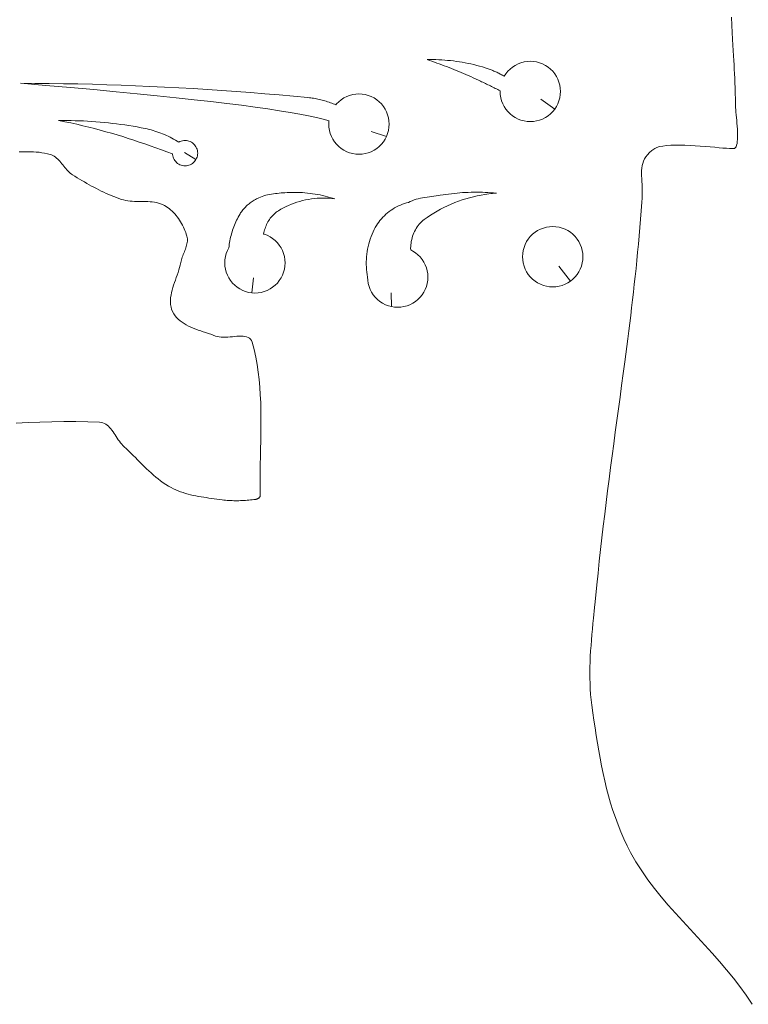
# Model space of a CAD drawing. Header units: inches. Extents: x -12 to 23, y -13.2 to 21.7.
# Tile 40 of 75: x 4.8 to 7.8, y -0.4 to 3.7. Entities that reach past the tile are written whole.
import ezdxf

# ---------------------------------------------------------------- set-up
doc = ezdxf.new("R2010")
doc.units = ezdxf.units.IN
doc.header["$MEASUREMENT"] = 0
doc.layers.get('0').update_dxf_attribs({"lineweight": 0})

msp = doc.modelspace()

# ---------------------------------------------------------------- linework, layer by layer
at = {"color": 7, "linetype": 'Continuous', "lineweight": 0}
for p, q in [((6.4675, 3.5505), (6.4778, 3.5471)), ((6.4778, 3.5471), (6.488, 3.5435)), ((6.488, 3.5435), (6.4981, 3.54)), ((6.4981, 3.54), (6.5083, 3.5363)), ((6.5083, 3.5363), (6.5185, 3.5327)), ((6.5185, 3.5327), (6.5286, 3.5289)), ((6.5286, 3.5289), (6.5387, 3.5251)), ((6.5387, 3.5251), (6.5488, 3.5213)), ((6.5488, 3.5213), (6.5589, 3.5174)), ((6.5589, 3.5174), (6.5689, 3.5134)), ((6.5689, 3.5134), (6.5789, 3.5094)), ((6.5789, 3.5094), (6.5889, 3.5053)), ((6.8118, 3.5113), (6.8026, 3.5021)), ((6.822, 3.5196), (6.8118, 3.5113)), ((6.833, 3.5267), (6.822, 3.5196)), ((6.8446, 3.5326), (6.833, 3.5267)), ((6.8569, 3.5373), (6.8446, 3.5326)), ((6.8695, 3.5407), (6.8569, 3.5373)), ((6.8824, 3.5428), (6.8695, 3.5407)), ((6.8955, 3.5434), (6.8824, 3.5428)), ((6.9085, 3.5428), (6.8955, 3.5434)), ((6.9215, 3.5407), (6.9085, 3.5428)), ((6.9341, 3.5373), (6.9215, 3.5407)), ((6.9463, 3.5326), (6.9341, 3.5373)), ((6.958, 3.5267), (6.9463, 3.5326)), ((6.969, 3.5196), (6.958, 3.5267)), ((6.9791, 3.5113), (6.969, 3.5196)), ((6.9884, 3.5021), (6.9791, 3.5113)), ((6.5889, 3.5053), (6.5989, 3.5012)), ((6.5989, 3.5012), (6.6089, 3.4971)), ((6.6089, 3.4971), (6.6188, 3.4928)), ((6.6188, 3.4928), (6.6287, 3.4886)), ((6.6287, 3.4886), (6.6386, 3.4842)), ((6.6386, 3.4842), (6.6485, 3.4798)), ((6.6485, 3.4798), (6.6583, 3.4754)), ((6.6583, 3.4754), (6.6681, 3.4709)), ((6.6681, 3.4709), (6.6733, 3.4685)), ((6.6733, 3.4685), (6.6785, 3.4661)), ((6.7944, 3.4919), (6.7875, 3.4814)), ((6.8026, 3.5021), (6.7944, 3.4919)), ((6.9966, 3.4919), (6.9884, 3.5021)), ((7.0037, 3.4809), (6.9966, 3.4919)), ((7.0097, 3.4693), (7.0037, 3.4809)), ((7.0144, 3.4571), (7.0097, 3.4693)), ((4.7822, 3.4523), (4.8883, 3.4433)), ((4.8883, 3.4433), (4.9898, 3.4345)), ((4.9898, 3.4345), (5.0866, 3.4259)), ((6.6785, 3.4661), (6.6836, 3.4637)), ((6.6836, 3.4637), (6.6888, 3.4613)), ((6.6888, 3.4613), (6.6939, 3.4589)), ((6.6939, 3.4589), (6.6991, 3.4564)), ((6.6991, 3.4564), (6.7042, 3.454)), ((6.7042, 3.454), (6.7094, 3.4515)), ((6.7094, 3.4515), (6.7145, 3.449)), ((6.7145, 3.449), (6.7196, 3.4465)), ((6.7196, 3.4465), (6.7247, 3.444)), ((6.7247, 3.444), (6.7299, 3.4415)), ((6.7299, 3.4415), (6.735, 3.439)), ((6.735, 3.439), (6.7401, 3.4365)), ((6.7401, 3.4365), (6.7452, 3.4339)), ((6.7452, 3.4339), (6.7503, 3.4314)), ((6.7503, 3.4314), (6.7554, 3.4288)), ((6.7554, 3.4288), (6.7605, 3.4262)), ((7.0177, 3.4444), (7.0144, 3.4571)), ((7.0198, 3.4315), (7.0177, 3.4444)), ((7.0205, 3.4184), (7.0198, 3.4315)), ((5.0866, 3.4259), (5.1787, 3.4173)), ((5.1787, 3.4173), (5.2664, 3.4089)), ((5.2664, 3.4089), (5.3494, 3.4006)), ((5.3494, 3.4006), (5.4281, 3.3924)), ((5.4281, 3.3924), (5.5022, 3.3844)), ((6.1229, 3.3914), (6.112, 3.3843)), ((6.1346, 3.3974), (6.1229, 3.3914)), ((6.1468, 3.4021), (6.1346, 3.3974)), ((6.1594, 3.4055), (6.1468, 3.4021)), ((6.1724, 3.4075), (6.1594, 3.4055)), ((6.1854, 3.4082), (6.1724, 3.4075)), ((6.1985, 3.4075), (6.1854, 3.4082)), ((6.2114, 3.4055), (6.1985, 3.4075)), ((6.2241, 3.4021), (6.2114, 3.4055)), ((6.2363, 3.3974), (6.2241, 3.4021)), ((6.2479, 3.3914), (6.2363, 3.3974)), ((6.2589, 3.3843), (6.2479, 3.3914)), ((6.7605, 3.4262), (6.7655, 3.4236)), ((6.7655, 3.4236), (6.7706, 3.421)), ((6.7706, 3.421), (6.7705, 3.4184)), ((6.7705, 3.4184), (6.7712, 3.4054)), ((6.7712, 3.4054), (6.7732, 3.3925)), ((6.7732, 3.3925), (6.7766, 3.3798)), ((7.0144, 3.3798), (7.0177, 3.3925)), ((7.0177, 3.3925), (7.0198, 3.4054)), ((7.0198, 3.4054), (7.0205, 3.4184)), ((5.5022, 3.3844), (5.572, 3.3764)), ((5.572, 3.3764), (5.6374, 3.3686)), ((5.6374, 3.3686), (5.6985, 3.361)), ((5.6985, 3.361), (5.7554, 3.3534)), ((5.7554, 3.3534), (5.808, 3.346)), ((5.808, 3.346), (5.8564, 3.3387)), ((6.0925, 3.3668), (6.0894, 3.363)), ((6.1018, 3.3761), (6.0925, 3.3668)), ((6.112, 3.3843), (6.1018, 3.3761)), ((6.2691, 3.3761), (6.2589, 3.3843)), ((6.2783, 3.3668), (6.2691, 3.3761)), ((6.2866, 3.3567), (6.2783, 3.3668)), ((6.2937, 3.3457), (6.2866, 3.3567)), ((6.2996, 3.334), (6.2937, 3.3457)), ((6.7766, 3.3798), (6.7813, 3.3676)), ((6.7813, 3.3676), (6.7872, 3.3559)), ((6.7872, 3.3559), (6.7944, 3.345)), ((6.7944, 3.345), (6.8026, 3.3348)), ((6.9884, 3.3348), (6.9966, 3.345)), ((6.9966, 3.345), (7.0037, 3.3559)), ((7.0037, 3.3559), (7.0097, 3.3676)), ((7.0097, 3.3676), (7.0144, 3.3798)), ((5.8564, 3.3387), (5.9007, 3.3315)), ((5.9007, 3.3315), (5.9408, 3.3244)), ((5.9408, 3.3244), (5.9769, 3.3175)), ((5.9769, 3.3175), (6.009, 3.3107)), ((6.009, 3.3107), (6.0371, 3.304)), ((6.3043, 3.3218), (6.2996, 3.334)), ((6.3077, 3.3092), (6.3043, 3.3218)), ((6.3097, 3.2963), (6.3077, 3.3092)), ((6.8026, 3.3348), (6.8118, 3.3255)), ((6.8118, 3.3255), (6.822, 3.3173)), ((6.822, 3.3173), (6.833, 3.3102)), ((6.833, 3.3102), (6.8446, 3.3042)), ((6.8446, 3.3042), (6.8569, 3.2996)), ((6.9341, 3.2996), (6.9463, 3.3042)), ((6.9463, 3.3042), (6.958, 3.3102)), ((6.958, 3.3102), (6.969, 3.3173)), ((6.969, 3.3173), (6.9791, 3.3255)), ((6.9791, 3.3255), (6.9884, 3.3348)), ((4.9407, 3.298), (4.9664, 3.293)), ((4.9664, 3.293), (4.9917, 3.2878)), ((4.9917, 3.2878), (5.0167, 3.2823)), ((5.0167, 3.2823), (5.0413, 3.2766)), ((5.0413, 3.2766), (5.0656, 3.2708)), ((5.0656, 3.2708), (5.0896, 3.2647)), ((5.0896, 3.2647), (5.1134, 3.2583)), ((6.0371, 3.304), (6.0613, 3.2974)), ((6.0611, 3.2963), (6.0604, 3.2832)), ((6.0604, 3.2832), (6.0611, 3.2701)), ((6.0613, 3.2974), (6.0611, 3.2963)), ((6.0611, 3.2701), (6.0632, 3.2572)), ((6.3077, 3.2572), (6.3097, 3.2701)), ((6.3104, 3.2832), (6.3097, 3.2963)), ((6.3097, 3.2701), (6.3104, 3.2832)), ((6.8569, 3.2996), (6.8695, 3.2962)), ((6.8695, 3.2962), (6.8824, 3.2941)), ((6.8824, 3.2941), (6.8955, 3.2934)), ((6.8955, 3.2934), (6.9085, 3.2941)), ((6.9085, 3.2941), (6.9215, 3.2962)), ((6.9215, 3.2962), (6.9341, 3.2996)), ((5.1134, 3.2583), (5.137, 3.2518)), ((5.137, 3.2518), (5.1603, 3.2452)), ((5.1603, 3.2452), (5.1835, 3.2383)), ((5.1835, 3.2383), (5.2066, 3.2312)), ((5.2066, 3.2312), (5.2295, 3.224)), ((5.2295, 3.224), (5.2524, 3.2166)), ((6.0632, 3.2572), (6.0665, 3.2446)), ((6.0665, 3.2446), (6.0712, 3.2323)), ((6.0712, 3.2323), (6.0772, 3.2207)), ((6.2937, 3.2207), (6.2996, 3.2323)), ((6.2996, 3.2323), (6.3043, 3.2446)), ((6.3043, 3.2446), (6.3077, 3.2572)), ((5.2524, 3.2166), (5.2752, 3.209)), ((5.2752, 3.209), (5.298, 3.2013)), ((5.298, 3.2013), (5.3208, 3.1934)), ((5.3208, 3.1934), (5.3437, 3.1854)), ((5.3437, 3.1854), (5.3665, 3.1773)), ((5.4435, 3.2105), (5.4389, 3.2081)), ((5.4486, 3.2125), (5.4435, 3.2105)), ((5.4539, 3.2139), (5.4486, 3.2125)), ((5.4593, 3.2147), (5.4539, 3.2139)), ((5.4648, 3.215), (5.4593, 3.2147)), ((5.4703, 3.2147), (5.4648, 3.215)), ((5.4757, 3.2139), (5.4703, 3.2147)), ((5.481, 3.2125), (5.4757, 3.2139)), ((5.4861, 3.2105), (5.481, 3.2125)), ((5.4909, 3.208), (5.4861, 3.2105)), ((5.4955, 3.205), (5.4909, 3.208)), ((5.4998, 3.2016), (5.4955, 3.205)), ((5.5037, 3.1977), (5.4998, 3.2016)), ((5.5071, 3.1935), (5.5037, 3.1977)), ((5.5101, 3.1889), (5.5071, 3.1935)), ((5.5126, 3.184), (5.5101, 3.1889)), ((5.5145, 3.1789), (5.5126, 3.184)), ((6.0772, 3.2207), (6.0843, 3.2097)), ((6.0843, 3.2097), (6.0925, 3.1995)), ((6.0925, 3.1995), (6.1018, 3.1903)), ((6.1018, 3.1903), (6.112, 3.1821)), ((6.112, 3.1821), (6.1229, 3.1749)), ((6.2479, 3.1749), (6.2589, 3.1821)), ((6.2589, 3.1821), (6.2691, 3.1903)), ((6.2691, 3.1903), (6.2783, 3.1995)), ((6.2783, 3.1995), (6.2866, 3.2097)), ((6.2866, 3.2097), (6.2937, 3.2207)), ((4.7886, 3.1688), (4.7766, 3.1685)), ((4.8005, 3.169), (4.7886, 3.1688)), ((4.8124, 3.169), (4.8005, 3.169)), ((4.8243, 3.1688), (4.8124, 3.169)), ((4.8361, 3.1683), (4.8243, 3.1688)), ((4.8479, 3.1675), (4.8361, 3.1683)), ((4.8596, 3.1663), (4.8479, 3.1675)), ((4.8713, 3.1648), (4.8596, 3.1663)), ((4.8829, 3.1628), (4.8713, 3.1648)), ((4.8944, 3.1604), (4.8829, 3.1628)), ((4.9058, 3.1575), (4.8944, 3.1604)), ((4.9117, 3.1555), (4.9058, 3.1575)), ((4.9173, 3.1529), (4.9117, 3.1555)), ((4.9226, 3.1499), (4.9173, 3.1529)), ((4.9276, 3.1464), (4.9226, 3.1499)), ((4.9324, 3.1426), (4.9276, 3.1464)), ((4.937, 3.1384), (4.9324, 3.1426)), ((5.3665, 3.1773), (5.3895, 3.169)), ((5.3895, 3.169), (5.4126, 3.1606)), ((5.4126, 3.1606), (5.4128, 3.1573)), ((5.4128, 3.1573), (5.4137, 3.1519)), ((5.4137, 3.1519), (5.4151, 3.1466)), ((5.4151, 3.1466), (5.417, 3.1415)), ((5.417, 3.1415), (5.4195, 3.1366)), ((5.5101, 3.1366), (5.5126, 3.1415)), ((5.5126, 3.1415), (5.5145, 3.1466)), ((5.5159, 3.1736), (5.5145, 3.1789)), ((5.5145, 3.1466), (5.5159, 3.1519)), ((5.5168, 3.1682), (5.5159, 3.1736)), ((5.5159, 3.1519), (5.5168, 3.1573)), ((5.5171, 3.1627), (5.5168, 3.1682)), ((5.5168, 3.1573), (5.5171, 3.1627)), ((6.1229, 3.1749), (6.1346, 3.169)), ((6.1346, 3.169), (6.1468, 3.1643)), ((6.1468, 3.1643), (6.1594, 3.1609)), ((6.1594, 3.1609), (6.1724, 3.1589)), ((6.1724, 3.1589), (6.1854, 3.1582)), ((6.1854, 3.1582), (6.1985, 3.1589)), ((6.1985, 3.1589), (6.2114, 3.1609)), ((6.2114, 3.1609), (6.2241, 3.1643)), ((6.2241, 3.1643), (6.2363, 3.169)), ((6.2363, 3.169), (6.2479, 3.1749)), ((4.9415, 3.1339), (4.937, 3.1384)), ((4.9458, 3.1292), (4.9415, 3.1339)), ((4.95, 3.1243), (4.9458, 3.1292)), ((4.9542, 3.1193), (4.95, 3.1243)), ((4.9583, 3.1142), (4.9542, 3.1193)), ((4.9624, 3.109), (4.9583, 3.1142)), ((4.9665, 3.1039), (4.9624, 3.109)), ((4.9707, 3.0989), (4.9665, 3.1039)), ((5.4195, 3.1366), (5.4225, 3.132)), ((5.4225, 3.132), (5.426, 3.1278)), ((5.426, 3.1278), (5.4298, 3.1239)), ((5.4298, 3.1239), (5.4341, 3.1204)), ((5.4341, 3.1204), (5.4387, 3.1175)), ((5.4387, 3.1175), (5.4435, 3.115)), ((5.4435, 3.115), (5.4486, 3.113)), ((5.4486, 3.113), (5.4539, 3.1116)), ((5.4539, 3.1116), (5.4593, 3.1107)), ((5.4593, 3.1107), (5.4648, 3.1105)), ((5.4648, 3.1105), (5.4703, 3.1107)), ((5.4703, 3.1107), (5.4757, 3.1116)), ((5.4757, 3.1116), (5.481, 3.113)), ((5.481, 3.113), (5.4861, 3.115)), ((5.4861, 3.115), (5.4909, 3.1175)), ((5.4909, 3.1175), (5.4955, 3.1204)), ((5.4955, 3.1204), (5.4998, 3.1239)), ((5.4998, 3.1239), (5.5037, 3.1278)), ((5.5037, 3.1278), (5.5071, 3.132)), ((5.5071, 3.132), (5.5101, 3.1366)), ((4.975, 3.0939), (4.9707, 3.0989)), ((4.9794, 3.0892), (4.975, 3.0939)), ((4.984, 3.0847), (4.9794, 3.0892)), ((4.9887, 3.0804), (4.984, 3.0847)), ((4.9936, 3.0765), (4.9887, 3.0804)), ((4.9988, 3.0729), (4.9936, 3.0765)), ((5.0085, 3.0669), (4.9988, 3.0729)), ((5.0181, 3.0609), (5.0085, 3.0669)), ((5.0278, 3.055), (5.0181, 3.0609)), ((5.0376, 3.0492), (5.0278, 3.055)), ((5.0474, 3.0435), (5.0376, 3.0492)), ((5.0573, 3.0378), (5.0474, 3.0435)), ((5.0673, 3.0322), (5.0573, 3.0378)), ((5.0772, 3.0267), (5.0673, 3.0322)), ((5.0873, 3.0213), (5.0772, 3.0267)), ((5.0974, 3.0161), (5.0873, 3.0213)), ((5.1075, 3.0109), (5.0974, 3.0161)), ((5.1177, 3.0059), (5.1075, 3.0109)), ((5.128, 3.0011), (5.1177, 3.0059)), ((5.1383, 2.9963), (5.128, 3.0011)), ((5.1487, 2.9918), (5.1383, 2.9963)), ((5.1592, 2.9874), (5.1487, 2.9918)), ((5.1697, 2.9831), (5.1592, 2.9874)), ((5.1803, 2.979), (5.1697, 2.9831)), ((5.191, 2.9752), (5.1803, 2.979)), ((6.6438, 2.9784), (6.6282, 2.9739)), ((6.6595, 2.9824), (6.6438, 2.9784)), ((6.6753, 2.986), (6.6595, 2.9824)), ((6.6912, 2.9891), (6.6753, 2.986)), ((6.7071, 2.9918), (6.6912, 2.9891)), ((6.7231, 2.9939), (6.7071, 2.9918)), ((6.739, 2.9956), (6.7231, 2.9939)), ((6.7549, 2.9968), (6.739, 2.9956)), ((5.2017, 2.9715), (5.191, 2.9752)), ((5.2103, 2.969), (5.2017, 2.9715)), ((5.219, 2.967), (5.2103, 2.969)), ((5.2279, 2.9655), (5.219, 2.967)), ((5.2369, 2.9644), (5.2279, 2.9655)), ((5.246, 2.9637), (5.2369, 2.9644)), ((5.2552, 2.9632), (5.246, 2.9637)), ((5.2644, 2.963), (5.2552, 2.9632)), ((5.2737, 2.9628), (5.2644, 2.963)), ((5.2829, 2.9628), (5.2737, 2.9628)), ((5.2922, 2.9627), (5.2829, 2.9628)), ((5.3014, 2.9626), (5.2922, 2.9627)), ((5.3106, 2.9623), (5.3014, 2.9626)), ((5.3196, 2.9618), (5.3106, 2.9623)), ((5.3286, 2.961), (5.3196, 2.9618)), ((5.3375, 2.9598), (5.3286, 2.961)), ((5.3462, 2.9582), (5.3375, 2.9598)), ((5.3547, 2.9561), (5.3462, 2.9582)), ((5.3631, 2.9534), (5.3547, 2.9561)), ((5.3713, 2.9501), (5.3631, 2.9534)), ((5.3792, 2.9461), (5.3713, 2.9501)), ((5.386, 2.9421), (5.3792, 2.9461)), ((5.3925, 2.9377), (5.386, 2.9421)), ((5.3989, 2.933), (5.3925, 2.9377)), ((5.7147, 2.9394), (5.7111, 2.9356)), ((5.7184, 2.9431), (5.7147, 2.9394)), ((5.7222, 2.9467), (5.7184, 2.9431)), ((5.7262, 2.9502), (5.7222, 2.9467)), ((5.7302, 2.9535), (5.7262, 2.9502)), ((5.7344, 2.9568), (5.7302, 2.9535)), ((5.7386, 2.9598), (5.7344, 2.9568)), ((5.7429, 2.9628), (5.7386, 2.9598)), ((5.7473, 2.9656), (5.7429, 2.9628)), ((5.7518, 2.9683), (5.7473, 2.9656)), ((5.7564, 2.9708), (5.7518, 2.9683)), ((5.761, 2.9731), (5.7564, 2.9708)), ((5.7656, 2.9753), (5.761, 2.9731)), ((5.7704, 2.9773), (5.7656, 2.9753)), ((5.8831, 2.9416), (5.8722, 2.9362)), ((5.8941, 2.9466), (5.8831, 2.9416)), ((5.9054, 2.9513), (5.8941, 2.9466)), ((5.9168, 2.9555), (5.9054, 2.9513)), ((5.9284, 2.9594), (5.9168, 2.9555)), ((5.9402, 2.9629), (5.9284, 2.9594)), ((5.952, 2.9661), (5.9402, 2.9629)), ((5.964, 2.9688), (5.952, 2.9661)), ((5.9761, 2.9711), (5.964, 2.9688)), ((5.9882, 2.9731), (5.9761, 2.9711)), ((6.0004, 2.9746), (5.9882, 2.9731)), ((6.0126, 2.9757), (6.0004, 2.9746)), ((6.0248, 2.9764), (6.0126, 2.9757)), ((6.037, 2.9767), (6.0248, 2.9764)), ((6.0491, 2.9766), (6.037, 2.9767)), ((6.0612, 2.976), (6.0491, 2.9766)), ((6.0732, 2.975), (6.0612, 2.976)), ((6.085, 2.9736), (6.0732, 2.975)), ((6.3412, 2.9402), (6.3334, 2.9359)), ((6.3491, 2.9442), (6.3412, 2.9402)), ((6.3572, 2.9478), (6.3491, 2.9442)), ((6.3653, 2.951), (6.3572, 2.9478)), ((6.3735, 2.9539), (6.3653, 2.951)), ((6.3818, 2.9564), (6.3735, 2.9539)), ((6.3902, 2.9585), (6.3818, 2.9564)), ((6.5375, 2.9379), (6.5231, 2.9305)), ((6.5522, 2.9449), (6.5375, 2.9379)), ((6.567, 2.9516), (6.5522, 2.9449)), ((6.5821, 2.9578), (6.567, 2.9516)), ((6.5973, 2.9636), (6.5821, 2.9578)), ((6.6127, 2.9689), (6.5973, 2.9636)), ((6.6282, 2.9739), (6.6127, 2.9689)), ((5.405, 2.9279), (5.3989, 2.933)), ((5.411, 2.9226), (5.405, 2.9279)), ((5.4167, 2.9169), (5.411, 2.9226)), ((5.4222, 2.911), (5.4167, 2.9169)), ((5.4275, 2.9049), (5.4222, 2.911)), ((5.4326, 2.8986), (5.4275, 2.9049)), ((5.4374, 2.892), (5.4326, 2.8986)), ((5.6852, 2.8979), (5.6817, 2.8914)), ((5.6888, 2.9044), (5.6852, 2.8979)), ((5.6925, 2.9108), (5.6888, 2.9044)), ((5.6952, 2.9151), (5.6925, 2.9108)), ((5.6981, 2.9194), (5.6952, 2.9151)), ((5.7012, 2.9236), (5.6981, 2.9194)), ((5.7043, 2.9277), (5.7012, 2.9236)), ((5.7077, 2.9317), (5.7043, 2.9277)), ((5.7111, 2.9356), (5.7077, 2.9317)), ((5.8217, 2.8978), (5.8181, 2.8931)), ((5.8255, 2.9023), (5.8217, 2.8978)), ((5.8295, 2.9065), (5.8255, 2.9023)), ((5.8336, 2.9106), (5.8295, 2.9065)), ((5.8378, 2.9144), (5.8336, 2.9106)), ((5.8422, 2.918), (5.8378, 2.9144)), ((5.8467, 2.9213), (5.8422, 2.918)), ((5.8514, 2.9244), (5.8467, 2.9213)), ((5.8617, 2.9305), (5.8514, 2.9244)), ((5.8722, 2.9362), (5.8617, 2.9305)), ((6.2843, 2.8975), (6.2783, 2.891)), ((6.2906, 2.9038), (6.2843, 2.8975)), ((6.2972, 2.9098), (6.2906, 2.9038)), ((6.304, 2.9156), (6.2972, 2.9098)), ((6.3111, 2.9211), (6.304, 2.9156)), ((6.3183, 2.9263), (6.3111, 2.9211)), ((6.3258, 2.9313), (6.3183, 2.9263)), ((6.3334, 2.9359), (6.3258, 2.9313)), ((6.4682, 2.8969), (6.4552, 2.8875)), ((6.4815, 2.9058), (6.4682, 2.8969)), ((6.4951, 2.9144), (6.4815, 2.9058)), ((6.509, 2.9226), (6.4951, 2.9144)), ((6.5231, 2.9305), (6.509, 2.9226)), ((5.442, 2.8852), (5.4374, 2.892)), ((5.4464, 2.8783), (5.442, 2.8852)), ((5.4505, 2.8713), (5.4464, 2.8783)), ((5.4544, 2.8641), (5.4505, 2.8713)), ((5.458, 2.8568), (5.4544, 2.8641)), ((5.4614, 2.8494), (5.458, 2.8568)), ((5.6666, 2.8574), (5.664, 2.8504)), ((5.6694, 2.8644), (5.6666, 2.8574)), ((5.6722, 2.8712), (5.6694, 2.8644)), ((5.6753, 2.878), (5.6722, 2.8712)), ((5.6784, 2.8847), (5.6753, 2.878)), ((5.6817, 2.8914), (5.6784, 2.8847)), ((5.7982, 2.8565), (5.7961, 2.8509)), ((5.8004, 2.8621), (5.7982, 2.8565)), ((5.8029, 2.8676), (5.8004, 2.8621)), ((5.8055, 2.8729), (5.8029, 2.8676)), ((5.8084, 2.8782), (5.8055, 2.8729)), ((5.8115, 2.8833), (5.8084, 2.8782)), ((5.8147, 2.8883), (5.8115, 2.8833)), ((5.8181, 2.8931), (5.8147, 2.8883)), ((6.2532, 2.8555), (6.2483, 2.8462)), ((6.2575, 2.8629), (6.2532, 2.8555)), ((6.2622, 2.8702), (6.2575, 2.8629)), ((6.2672, 2.8773), (6.2622, 2.8702)), ((6.2726, 2.8843), (6.2672, 2.8773)), ((6.2783, 2.891), (6.2726, 2.8843)), ((6.4269, 2.8574), (6.4231, 2.8514)), ((6.4311, 2.8632), (6.4269, 2.8574)), ((6.4354, 2.8687), (6.4311, 2.8632)), ((6.44, 2.8739), (6.4354, 2.8687)), ((6.4449, 2.8788), (6.44, 2.8739)), ((6.4499, 2.8833), (6.4449, 2.8788)), ((6.4552, 2.8875), (6.4499, 2.8833)), ((6.9625, 2.856), (6.9498, 2.8526)), ((6.9754, 2.8581), (6.9625, 2.856)), ((6.9885, 2.8587), (6.9754, 2.8581)), ((7.0015, 2.8581), (6.9885, 2.8587)), ((7.0145, 2.856), (7.0015, 2.8581)), ((7.0271, 2.8526), (7.0145, 2.856)), ((5.4645, 2.8419), (5.4614, 2.8494)), ((5.4673, 2.8344), (5.4645, 2.8419)), ((5.4699, 2.8269), (5.4673, 2.8344)), ((5.4722, 2.8193), (5.4699, 2.8269)), ((5.4735, 2.8139), (5.4722, 2.8193)), ((5.6535, 2.8147), (5.6518, 2.8074)), ((5.6553, 2.8219), (5.6535, 2.8147)), ((5.6572, 2.8291), (5.6553, 2.8219)), ((5.6593, 2.8363), (5.6572, 2.8291)), ((5.6616, 2.8434), (5.6593, 2.8363)), ((5.664, 2.8504), (5.6616, 2.8434)), ((5.7915, 2.8337), (5.7904, 2.8279)), ((5.7929, 2.8273), (5.7904, 2.8279)), ((5.7928, 2.8395), (5.7915, 2.8337)), ((5.7943, 2.8452), (5.7928, 2.8395)), ((5.8052, 2.8226), (5.7929, 2.8273)), ((5.7961, 2.8509), (5.7943, 2.8452)), ((5.8168, 2.8166), (5.8052, 2.8226)), ((5.8278, 2.8095), (5.8168, 2.8166)), ((6.2358, 2.8171), (6.2322, 2.8071)), ((6.2396, 2.827), (6.2358, 2.8171)), ((6.2438, 2.8367), (6.2396, 2.827)), ((6.2483, 2.8462), (6.2438, 2.8367)), ((6.4079, 2.8185), (6.4057, 2.8115)), ((6.4103, 2.8254), (6.4079, 2.8185)), ((6.4131, 2.8321), (6.4103, 2.8254)), ((6.4162, 2.8387), (6.4131, 2.8321)), ((6.4195, 2.8452), (6.4162, 2.8387)), ((6.4231, 2.8514), (6.4195, 2.8452)), ((6.8956, 2.8174), (6.8873, 2.8072)), ((6.9048, 2.8266), (6.8956, 2.8174)), ((6.915, 2.8349), (6.9048, 2.8266)), ((6.926, 2.842), (6.915, 2.8349)), ((6.9376, 2.8479), (6.926, 2.842)), ((6.9498, 2.8526), (6.9376, 2.8479)), ((7.0393, 2.8479), (7.0271, 2.8526)), ((7.051, 2.842), (7.0393, 2.8479)), ((7.0619, 2.8349), (7.051, 2.842)), ((7.0721, 2.8266), (7.0619, 2.8349)), ((7.0814, 2.8174), (7.0721, 2.8266)), ((7.0896, 2.8072), (7.0814, 2.8174)), ((5.468, 2.7702), (5.4697, 2.7757)), ((5.4697, 2.7757), (5.4713, 2.7812)), ((5.4713, 2.7812), (5.4726, 2.7866)), ((5.4726, 2.7866), (5.4736, 2.7921)), ((5.4742, 2.8085), (5.4735, 2.8139)), ((5.4736, 2.7921), (5.4742, 2.7976)), ((5.4744, 2.803), (5.4742, 2.8085)), ((5.4742, 2.7976), (5.4744, 2.803)), ((5.6469, 2.7782), (5.6461, 2.7709)), ((5.6479, 2.7855), (5.6469, 2.7782)), ((5.649, 2.7929), (5.6479, 2.7855)), ((5.6503, 2.8002), (5.649, 2.7929)), ((5.6518, 2.8074), (5.6503, 2.8002)), ((5.838, 2.8013), (5.8278, 2.8095)), ((5.8472, 2.792), (5.838, 2.8013)), ((5.8554, 2.7819), (5.8472, 2.792)), ((5.8626, 2.7709), (5.8554, 2.7819)), ((6.2236, 2.7762), (6.2215, 2.7657)), ((6.2262, 2.7866), (6.2236, 2.7762)), ((6.229, 2.7969), (6.2262, 2.7866)), ((6.2322, 2.8071), (6.229, 2.7969)), ((6.3998, 2.776), (6.3996, 2.7689)), ((6.4003, 2.7831), (6.3998, 2.776)), ((6.4011, 2.7903), (6.4003, 2.7831)), ((6.4023, 2.7974), (6.4011, 2.7903)), ((6.4039, 2.8045), (6.4023, 2.7974)), ((6.4057, 2.8115), (6.4039, 2.8045)), ((6.8743, 2.7846), (6.8696, 2.7724)), ((6.8802, 2.7962), (6.8743, 2.7846)), ((6.8873, 2.8072), (6.8802, 2.7962)), ((7.0967, 2.7962), (7.0896, 2.8072)), ((7.1027, 2.7846), (7.0967, 2.7962)), ((7.1073, 2.7724), (7.1027, 2.7846)), ((5.4532, 2.7316), (5.4552, 2.7371)), ((5.4552, 2.7371), (5.4574, 2.7426)), ((5.4574, 2.7426), (5.4596, 2.7482)), ((5.4596, 2.7482), (5.4618, 2.7537)), ((5.4618, 2.7537), (5.4639, 2.7592)), ((5.4639, 2.7592), (5.466, 2.7647)), ((5.466, 2.7647), (5.468, 2.7702)), ((5.632, 2.7344), (5.63, 2.7215)), ((5.6354, 2.747), (5.632, 2.7344)), ((5.6401, 2.7592), (5.6354, 2.747)), ((5.6461, 2.7709), (5.6401, 2.7592)), ((5.8685, 2.7592), (5.8626, 2.7709)), ((5.8732, 2.747), (5.8685, 2.7592)), ((5.8766, 2.7344), (5.8732, 2.747)), ((5.8786, 2.7215), (5.8766, 2.7344)), ((6.217, 2.7338), (6.2162, 2.7231)), ((6.2181, 2.7444), (6.217, 2.7338)), ((6.2196, 2.7551), (6.2181, 2.7444)), ((6.2215, 2.7657), (6.2196, 2.7551)), ((6.3996, 2.7689), (6.3998, 2.7619)), ((6.4085, 2.7575), (6.3998, 2.7619)), ((6.4195, 2.7503), (6.4085, 2.7575)), ((6.4297, 2.7421), (6.4195, 2.7503)), ((6.4389, 2.7329), (6.4297, 2.7421)), ((6.8641, 2.7468), (6.8635, 2.7337)), ((6.8635, 2.7337), (6.8641, 2.7207)), ((6.8662, 2.7597), (6.8641, 2.7468)), ((6.8696, 2.7724), (6.8662, 2.7597)), ((7.1107, 2.7597), (7.1073, 2.7724)), ((7.1128, 2.7468), (7.1107, 2.7597)), ((7.1135, 2.7337), (7.1128, 2.7468)), ((7.1128, 2.7207), (7.1135, 2.7337)), ((5.442, 2.6891), (5.4447, 2.6993)), ((5.4447, 2.6993), (5.4468, 2.7094)), ((5.4468, 2.7094), (5.448, 2.715)), ((5.448, 2.715), (5.4495, 2.7205)), ((5.4495, 2.7205), (5.4512, 2.7261)), ((5.4512, 2.7261), (5.4532, 2.7316)), ((5.63, 2.7215), (5.6293, 2.7084)), ((5.6293, 2.7084), (5.63, 2.6953)), ((5.63, 2.6953), (5.632, 2.6824)), ((5.8766, 2.6824), (5.8786, 2.6953)), ((5.8793, 2.7084), (5.8786, 2.7215)), ((5.8786, 2.6953), (5.8793, 2.7084)), ((6.2162, 2.7231), (6.2158, 2.7124)), ((6.2158, 2.7124), (6.2158, 2.7017)), ((6.2158, 2.7017), (6.2161, 2.691)), ((6.4472, 2.7227), (6.4389, 2.7329)), ((6.4543, 2.7117), (6.4472, 2.7227)), ((6.4602, 2.7001), (6.4543, 2.7117)), ((6.4649, 2.6878), (6.4602, 2.7001)), ((6.8641, 2.7207), (6.8662, 2.7078)), ((6.8662, 2.7078), (6.8696, 2.6951)), ((6.8696, 2.6951), (6.8743, 2.6829)), ((7.1027, 2.6829), (7.1073, 2.6951)), ((7.1073, 2.6951), (7.1107, 2.7078)), ((7.1107, 2.7078), (7.1128, 2.7207)), ((5.4284, 2.6476), (5.4321, 2.658)), ((5.4321, 2.658), (5.4356, 2.6684)), ((5.4356, 2.6684), (5.439, 2.6788)), ((5.439, 2.6788), (5.442, 2.6891)), ((5.632, 2.6824), (5.6354, 2.6698)), ((5.6354, 2.6698), (5.6401, 2.6575)), ((5.6401, 2.6575), (5.6461, 2.6459)), ((5.8626, 2.6459), (5.8685, 2.6575)), ((5.8685, 2.6575), (5.8732, 2.6698)), ((5.8732, 2.6698), (5.8766, 2.6824)), ((6.2161, 2.691), (6.2168, 2.6805)), ((6.2168, 2.6805), (6.2178, 2.6699)), ((6.2178, 2.6699), (6.2192, 2.6595)), ((6.2192, 2.6595), (6.221, 2.6492)), ((6.4683, 2.6752), (6.4649, 2.6878)), ((6.4703, 2.6623), (6.4683, 2.6752)), ((6.471, 2.6492), (6.4703, 2.6623)), ((6.8743, 2.6829), (6.8802, 2.6712)), ((6.8802, 2.6712), (6.8873, 2.6603)), ((6.8873, 2.6603), (6.8956, 2.6501)), ((7.0814, 2.6501), (7.0896, 2.6603)), ((7.0896, 2.6603), (7.0967, 2.6712)), ((7.0967, 2.6712), (7.1027, 2.6829)), ((5.4142, 2.606), (5.4175, 2.6164)), ((5.4175, 2.6164), (5.421, 2.6268)), ((5.421, 2.6268), (5.4247, 2.6372)), ((5.4247, 2.6372), (5.4284, 2.6476)), ((5.6461, 2.6459), (5.6532, 2.6349)), ((5.6532, 2.6349), (5.6614, 2.6247)), ((5.6614, 2.6247), (5.6707, 2.6155)), ((5.6707, 2.6155), (5.6808, 2.6073)), ((5.8278, 2.6073), (5.838, 2.6155)), ((5.838, 2.6155), (5.8472, 2.6247)), ((5.8472, 2.6247), (5.8554, 2.6349)), ((5.8554, 2.6349), (5.8626, 2.6459)), ((6.221, 2.6492), (6.2217, 2.6361)), ((6.2217, 2.6361), (6.2238, 2.6232)), ((6.2238, 2.6232), (6.2271, 2.6106)), ((6.4649, 2.6106), (6.4683, 2.6232)), ((6.4683, 2.6232), (6.4703, 2.6361)), ((6.4703, 2.6361), (6.471, 2.6492)), ((6.8956, 2.6501), (6.9048, 2.6409)), ((6.9048, 2.6409), (6.915, 2.6326)), ((6.915, 2.6326), (6.926, 2.6255)), ((6.926, 2.6255), (6.9376, 2.6196)), ((6.9376, 2.6196), (6.9498, 2.6149)), ((6.9498, 2.6149), (6.9625, 2.6115)), ((6.9625, 2.6115), (6.9754, 2.6094)), ((7.0015, 2.6094), (7.0145, 2.6115)), ((7.0145, 2.6115), (7.0271, 2.6149)), ((7.0271, 2.6149), (7.0393, 2.6196)), ((7.0393, 2.6196), (7.051, 2.6255)), ((7.051, 2.6255), (7.0619, 2.6326)), ((7.0619, 2.6326), (7.0721, 2.6409)), ((7.0721, 2.6409), (7.0814, 2.6501)), ((5.405, 2.565), (5.4065, 2.5751)), ((5.4065, 2.5751), (5.4086, 2.5854)), ((5.4086, 2.5854), (5.4112, 2.5956)), ((5.4112, 2.5956), (5.4142, 2.606)), ((5.6808, 2.6073), (5.6918, 2.6001)), ((5.6918, 2.6001), (5.7035, 2.5942)), ((5.7035, 2.5942), (5.7157, 2.5895)), ((5.7157, 2.5895), (5.7283, 2.5861)), ((5.7283, 2.5861), (5.7413, 2.5841)), ((5.7413, 2.5841), (5.7543, 2.5834)), ((5.7543, 2.5834), (5.7674, 2.5841)), ((5.7674, 2.5841), (5.7803, 2.5861)), ((5.7803, 2.5861), (5.7929, 2.5895)), ((5.7929, 2.5895), (5.8052, 2.5942)), ((5.8052, 2.5942), (5.8168, 2.6001)), ((5.8168, 2.6001), (5.8278, 2.6073)), ((6.2271, 2.6106), (6.2318, 2.5984)), ((6.2318, 2.5984), (6.2378, 2.5867)), ((6.2378, 2.5867), (6.2449, 2.5757)), ((6.2449, 2.5757), (6.2531, 2.5656)), ((6.4389, 2.5656), (6.4472, 2.5757)), ((6.4472, 2.5757), (6.4543, 2.5867)), ((6.4543, 2.5867), (6.4602, 2.5984)), ((6.4602, 2.5984), (6.4649, 2.6106)), ((6.9754, 2.6094), (6.9885, 2.6087)), ((6.9885, 2.6087), (7.0015, 2.6094)), ((5.4041, 2.545), (5.4042, 2.5549)), ((5.4048, 2.5352), (5.4041, 2.545)), ((5.4042, 2.5549), (5.405, 2.565)), ((5.4065, 2.5255), (5.4048, 2.5352)), ((6.2531, 2.5656), (6.2624, 2.5563)), ((6.2624, 2.5563), (6.2726, 2.5481)), ((6.2726, 2.5481), (6.2835, 2.541)), ((6.2835, 2.541), (6.2952, 2.535)), ((6.2952, 2.535), (6.3074, 2.5303)), ((6.3074, 2.5303), (6.32, 2.5269)), ((6.372, 2.5269), (6.3847, 2.5303)), ((6.3847, 2.5303), (6.3969, 2.535)), ((6.3969, 2.535), (6.4085, 2.541)), ((6.4085, 2.541), (6.4195, 2.5481)), ((6.4195, 2.5481), (6.4297, 2.5563)), ((6.4297, 2.5563), (6.4389, 2.5656)), ((5.4092, 2.516), (5.4065, 2.5255)), ((5.413, 2.5066), (5.4092, 2.516)), ((5.4178, 2.4977), (5.413, 2.5066)), ((5.4234, 2.4894), (5.4178, 2.4977)), ((5.4296, 2.4818), (5.4234, 2.4894)), ((6.32, 2.5269), (6.333, 2.5249)), ((6.333, 2.5249), (6.346, 2.5242)), ((6.346, 2.5242), (6.3591, 2.5249)), ((6.3591, 2.5249), (6.372, 2.5269)), ((5.4366, 2.4747), (5.4296, 2.4818)), ((5.4441, 2.4682), (5.4366, 2.4747)), ((5.4522, 2.4621), (5.4441, 2.4682)), ((5.4608, 2.4565), (5.4522, 2.4621)), ((5.4698, 2.4513), (5.4608, 2.4565)), ((5.4791, 2.4464), (5.4698, 2.4513)), ((5.4888, 2.4419), (5.4791, 2.4464)), ((5.4988, 2.4377), (5.4888, 2.4419)), ((5.509, 2.4337), (5.4988, 2.4377)), ((5.5193, 2.4298), (5.509, 2.4337)), ((5.5296, 2.4262), (5.5193, 2.4298)), ((5.5401, 2.4226), (5.5296, 2.4262)), ((5.5504, 2.4192), (5.5401, 2.4226)), ((5.5607, 2.4157), (5.5504, 2.4192)), ((5.5709, 2.4123), (5.5607, 2.4157)), ((5.5809, 2.4087), (5.5709, 2.4123)), ((5.5905, 2.4051), (5.5809, 2.4087)), ((5.598, 2.4028), (5.5905, 2.4051)), ((5.6061, 2.4013), (5.598, 2.4028)), ((5.6146, 2.4004), (5.6061, 2.4013)), ((5.6235, 2.4002), (5.6146, 2.4004)), ((5.6326, 2.4003), (5.6235, 2.4002)), ((5.6419, 2.4009), (5.6326, 2.4003)), ((5.6514, 2.4016), (5.6419, 2.4009)), ((5.6608, 2.4025), (5.6514, 2.4016)), ((5.6702, 2.4033), (5.6608, 2.4025)), ((5.6794, 2.4041), (5.6702, 2.4033)), ((5.6883, 2.4046), (5.6794, 2.4041)), ((5.6969, 2.4048), (5.6883, 2.4046)), ((5.7051, 2.4045), (5.6969, 2.4048)), ((5.7127, 2.4036), (5.7051, 2.4045)), ((5.7198, 2.402), (5.7127, 2.4036)), ((5.7261, 2.3996), (5.7198, 2.402)), ((5.7317, 2.3963), (5.7261, 2.3996)), ((5.7363, 2.392), (5.7317, 2.3963)), ((5.74, 2.3865), (5.7363, 2.392)), ((5.7427, 2.3798), (5.74, 2.3865)), ((5.7507, 2.3491), (5.7427, 2.3798)), ((5.7575, 2.3182), (5.7507, 2.3491)), ((5.7632, 2.2872), (5.7575, 2.3182)), ((5.7678, 2.2559), (5.7632, 2.2872)), ((5.7716, 2.2245), (5.7678, 2.2559)), ((5.7745, 2.193), (5.7716, 2.2245)), ((5.7766, 2.1613), (5.7745, 2.193)), ((5.7781, 2.1296), (5.7766, 2.1613)), ((5.779, 2.0977), (5.7781, 2.1296)), ((5.7794, 2.0657), (5.779, 2.0977)), ((4.7647, 2.0443), (4.8141, 2.0468)), ((4.8141, 2.0468), (4.8636, 2.0488)), ((4.8636, 2.0488), (4.913, 2.0501)), ((4.913, 2.0501), (4.9625, 2.0508)), ((4.9625, 2.0508), (5.0119, 2.0507)), ((5.0119, 2.0507), (5.0614, 2.0498)), ((5.0614, 2.0498), (5.1108, 2.048)), ((5.1108, 2.048), (5.1178, 2.0472)), ((5.1178, 2.0472), (5.1243, 2.0455)), ((5.1243, 2.0455), (5.1305, 2.043)), ((5.1305, 2.043), (5.1363, 2.0397)), ((5.1363, 2.0397), (5.1419, 2.0357)), ((5.7794, 2.0337), (5.7794, 2.0657)), ((5.1419, 2.0357), (5.1471, 2.0312)), ((5.1471, 2.0312), (5.1522, 2.0261)), ((5.1522, 2.0261), (5.157, 2.0206)), ((5.157, 2.0206), (5.1617, 2.0147)), ((5.1617, 2.0147), (5.1662, 2.0085)), ((5.1662, 2.0085), (5.1707, 2.0021)), ((5.1707, 2.0021), (5.1751, 1.9956)), ((5.7786, 1.9696), (5.7791, 2.0017)), ((5.7791, 2.0017), (5.7794, 2.0337)), ((5.1751, 1.9956), (5.1794, 1.9889)), ((5.1794, 1.9889), (5.1838, 1.9823)), ((5.1838, 1.9823), (5.1882, 1.9757)), ((5.1882, 1.9757), (5.1928, 1.9693)), ((5.1928, 1.9693), (5.1974, 1.9631)), ((5.1974, 1.9631), (5.2021, 1.9572)), ((5.778, 1.9375), (5.7786, 1.9696)), ((5.2021, 1.9572), (5.2071, 1.9516)), ((5.2071, 1.9516), (5.2123, 1.9466)), ((5.2123, 1.9466), (5.2217, 1.9378)), ((5.2217, 1.9378), (5.2311, 1.9288)), ((5.2311, 1.9288), (5.2404, 1.9198)), ((5.2404, 1.9198), (5.2496, 1.9106)), ((5.7773, 1.9055), (5.778, 1.9375)), ((5.2496, 1.9106), (5.2588, 1.9014)), ((5.2588, 1.9014), (5.2679, 1.8922)), ((5.2679, 1.8922), (5.2771, 1.883)), ((5.2771, 1.883), (5.2863, 1.8738)), ((5.7767, 1.8734), (5.7773, 1.9055)), ((5.2863, 1.8738), (5.2956, 1.8647)), ((5.2956, 1.8647), (5.3049, 1.8556)), ((5.3049, 1.8556), (5.3143, 1.8467)), ((5.3143, 1.8467), (5.3239, 1.838)), ((5.3239, 1.838), (5.3335, 1.8294)), ((5.776, 1.8095), (5.7762, 1.8414)), ((5.7762, 1.8414), (5.7767, 1.8734)), ((5.3335, 1.8294), (5.3434, 1.8211)), ((5.3434, 1.8211), (5.3534, 1.813)), ((5.3534, 1.813), (5.3636, 1.8052)), ((5.3636, 1.8052), (5.374, 1.7977)), ((5.374, 1.7977), (5.3846, 1.7906)), ((5.776, 1.7776), (5.776, 1.8095)), ((5.3846, 1.7906), (5.3955, 1.7838)), ((5.3955, 1.7838), (5.4067, 1.7775)), ((5.4067, 1.7775), (5.4163, 1.7725)), ((5.4163, 1.7725), (5.4261, 1.768)), ((5.4261, 1.768), (5.4361, 1.7638)), ((5.4361, 1.7638), (5.4462, 1.7599)), ((5.4462, 1.7599), (5.4565, 1.7564)), ((5.4565, 1.7564), (5.4669, 1.7532)), ((5.7765, 1.7458), (5.776, 1.7776)), ((5.4669, 1.7532), (5.4773, 1.7503)), ((5.4773, 1.7503), (5.4879, 1.7476)), ((5.4879, 1.7476), (5.4986, 1.7452)), ((5.4986, 1.7452), (5.5093, 1.743)), ((5.5093, 1.743), (5.5201, 1.7409)), ((5.5201, 1.7409), (5.531, 1.739)), ((5.531, 1.739), (5.5419, 1.7373)), ((5.5419, 1.7373), (5.5528, 1.7356)), ((5.5528, 1.7356), (5.5637, 1.7341)), ((5.5637, 1.7341), (5.5746, 1.7326)), ((5.5746, 1.7326), (5.5855, 1.7311)), ((5.5855, 1.7311), (5.5964, 1.7297)), ((5.5964, 1.7297), (5.6072, 1.7283)), ((5.6072, 1.7283), (5.618, 1.7268)), ((5.618, 1.7268), (5.6249, 1.7259)), ((5.6249, 1.7259), (5.6318, 1.7251)), ((5.6318, 1.7251), (5.6387, 1.7245)), ((5.6387, 1.7245), (5.6457, 1.7239)), ((5.6457, 1.7239), (5.6526, 1.7235)), ((5.6526, 1.7235), (5.6596, 1.7232)), ((5.6596, 1.7232), (5.6665, 1.723)), ((5.6665, 1.723), (5.6735, 1.723)), ((5.6735, 1.723), (5.6805, 1.723)), ((5.6805, 1.723), (5.6874, 1.7231)), ((5.6874, 1.7231), (5.6944, 1.7233)), ((5.6944, 1.7233), (5.7014, 1.7236)), ((5.7014, 1.7236), (5.7084, 1.7239)), ((5.7084, 1.7239), (5.7153, 1.7244)), ((5.7153, 1.7244), (5.7223, 1.7249)), ((5.7223, 1.7249), (5.7293, 1.7255)), ((5.7293, 1.7255), (5.7362, 1.7261)), ((5.7362, 1.7261), (5.7431, 1.7268)), ((5.7431, 1.7268), (5.7501, 1.7276)), ((5.7501, 1.7276), (5.757, 1.7284)), ((5.757, 1.7284), (5.7583, 1.7286)), ((5.7583, 1.7286), (5.7596, 1.7289)), ((5.7596, 1.7289), (5.761, 1.7293)), ((5.761, 1.7293), (5.7623, 1.7297)), ((5.7623, 1.7297), (5.7637, 1.7303)), ((5.7637, 1.7303), (5.765, 1.7309)), ((5.765, 1.7309), (5.7664, 1.7316)), ((5.7664, 1.7316), (5.7676, 1.7324)), ((5.7676, 1.7324), (5.7689, 1.7333)), ((5.7689, 1.7333), (5.7701, 1.7342)), ((5.7701, 1.7342), (5.7712, 1.7352)), ((5.7712, 1.7352), (5.7722, 1.7362)), ((5.7722, 1.7362), (5.7732, 1.7373)), ((5.7732, 1.7373), (5.774, 1.7384)), ((5.774, 1.7384), (5.7748, 1.7395)), ((5.7748, 1.7395), (5.7754, 1.7407)), ((5.7754, 1.7407), (5.7759, 1.742)), ((5.7759, 1.742), (5.7762, 1.7432)), ((5.7762, 1.7432), (5.7765, 1.7445)), ((5.7765, 1.7445), (5.7765, 1.7458))]:
    msp.add_line(p, q, dxfattribs=at)
at = {"color": 30, "linetype": 'Continuous', "lineweight": 0, "true_color": 0xff7e00}
for p, q in [((6.9966, 3.345), (6.9385, 3.386)), ((6.2996, 3.2323), (6.2361, 3.2532)), ((5.5101, 3.1366), (5.4631, 3.1655)), ((7.0619, 2.6326), (7.0132, 2.6952)), ((5.7413, 2.5841), (5.7484, 2.6468)), ((6.32, 2.5269), (6.319, 2.5839))]:
    msp.add_line(p, q, dxfattribs=at)
at = {"color": 7, "linetype": 'Continuous', "lineweight": 0}
msp.add_lwpolyline([(7.729, 3.7266), (7.7307, 3.6928), (7.7323, 3.6624), (7.7338, 3.6351), (7.7352, 3.6103), (7.7365, 3.5876), (7.7377, 3.5667), (7.7388, 3.5471), (7.7398, 3.5284), (7.7408, 3.5102), (7.7417, 3.492), (7.7425, 3.4734), (7.7433, 3.4541), (7.7441, 3.4335), (7.7448, 3.4113), (7.7454, 3.3871), (7.7461, 3.3603), (7.7464, 3.3518), (7.747, 3.3423), (7.7478, 3.3321), (7.7487, 3.3213), (7.7507, 3.2983), (7.7518, 3.2865), (7.7527, 3.2746), (7.7535, 3.2629), (7.7541, 3.2513), (7.7544, 3.2402), (7.7545, 3.2296), (7.7541, 3.2197), (7.7534, 3.2106), (7.7522, 3.2025), (7.7504, 3.1955), (7.748, 3.1897), (7.745, 3.1854), (7.7413, 3.1826), (7.7369, 3.1815), (7.73, 3.1816), (7.7204, 3.1821), (7.7083, 3.183), (7.694, 3.1842), (7.6778, 3.1856), (7.66, 3.1872), (7.6409, 3.1889), (7.6208, 3.1906), (7.6, 3.1921), (7.5789, 3.1936), (7.5576, 3.1947), (7.5365, 3.1956), (7.516, 3.1961), (7.4962, 3.1961), (7.4775, 3.1955), (7.4603, 3.1943), (7.4447, 3.1924), (7.4311, 3.1898), (7.4198, 3.1862), (7.4111, 3.1818), (7.3996, 3.1733), (7.3899, 3.1649), (7.3816, 3.1563), (7.3748, 3.1477), (7.3693, 3.1389), (7.365, 3.1298), (7.3617, 3.1206), (7.3594, 3.1111), (7.3579, 3.1012), (7.357, 3.091), (7.3567, 3.0803), (7.3568, 3.0693), (7.3573, 3.0577), (7.3579, 3.0456), (7.3585, 3.033), (7.3591, 3.0197), (7.3595, 3.0059), (7.3596, 2.9913), (7.3592, 2.9759), (7.3583, 2.9599), (7.3555, 2.9242), (7.3526, 2.8891), (7.3496, 2.8543), (7.3466, 2.8199), (7.3435, 2.7858), (7.3402, 2.7521), (7.3369, 2.7186), (7.3336, 2.6855), (7.3301, 2.6525), (7.3266, 2.6198), (7.323, 2.5872), (7.3193, 2.5549), (7.3155, 2.5226), (7.3117, 2.4904), (7.3078, 2.4583), (7.3038, 2.4263), (7.2997, 2.3942), (7.2955, 2.3622), (7.2913, 2.3301), (7.287, 2.2979), (7.2805, 2.2494), (7.2739, 2.2009), (7.2674, 2.1523), (7.2608, 2.1038), (7.2543, 2.0553), (7.2477, 2.0067), (7.2413, 1.9582), (7.2348, 1.9096), (7.2285, 1.8611), (7.2222, 1.8125), (7.216, 1.7639), (7.2099, 1.7153), (7.204, 1.6667), (7.1981, 1.6181), (7.1924, 1.5694), (7.1869, 1.5208), (7.1815, 1.4721), (7.1763, 1.4234), (7.1713, 1.3747), (7.1643, 1.3036), (7.1621, 1.2811), (7.1574, 1.2361), (7.1551, 1.2136), (7.1529, 1.191), (7.1508, 1.1685), (7.1489, 1.1459), (7.1471, 1.1234), (7.1455, 1.1008), (7.1442, 1.0782), (7.1432, 1.0557), (7.1426, 1.0332), (7.1423, 1.0106), (7.1424, 0.9881), (7.143, 0.9657), (7.144, 0.9432), (7.1456, 0.9208), (7.1478, 0.8985), (7.1505, 0.8761), (7.1548, 0.8448), (7.1592, 0.8134), (7.1638, 0.7819), (7.1686, 0.7504), (7.1736, 0.7189), (7.1789, 0.6874), (7.1846, 0.6559), (7.1907, 0.6246), (7.1972, 0.5933), (7.2042, 0.5622), (7.2117, 0.5313), (7.2198, 0.5006), (7.2285, 0.4701), (7.2379, 0.4399), (7.2481, 0.4099), (7.259, 0.3803), (7.2707, 0.3511), (7.2832, 0.3222), (7.2967, 0.2937), (7.3111, 0.2657), (7.3332, 0.2269), (7.3571, 0.1893), (7.3827, 0.1528), (7.4096, 0.1171), (7.4377, 0.0822), (7.4668, 0.0479), (7.4966, 0.0142), (7.527, -0.0193), (7.5577, -0.0525), (7.5885, -0.0856), (7.6193, -0.1188), (7.6497, -0.1521), (7.6797, -0.1858), (7.7089, -0.2199), (7.7372, -0.2545), (7.7644, -0.2899), (7.7902, -0.3261), (7.8144, -0.3633)], dxfattribs=at)
at = {"color": 7, "linetype": 'Continuous', "lineweight": 0, "flags": 128}
for points in [[(6.7875, 3.4814), (6.7838, 3.4836), (6.78, 3.4858), (6.7762, 3.4879), (6.7723, 3.49), (6.7685, 3.492), (6.7646, 3.494), (6.7607, 3.4959), (6.7568, 3.4978), (6.7529, 3.4997), (6.7489, 3.5015), (6.7449, 3.5032), (6.7409, 3.5049), (6.7369, 3.5066), (6.7329, 3.5082), (6.7289, 3.5097), (6.7248, 3.5112), (6.7207, 3.5127), (6.7167, 3.5141), (6.7126, 3.5154), (6.7085, 3.5167), (6.6968, 3.5202), (6.6851, 3.5235), (6.6733, 3.5266), (6.6614, 3.5295), (6.6495, 3.5323), (6.6376, 3.5348), (6.6256, 3.5372), (6.6135, 3.5394), (6.6014, 3.5414), (6.5893, 3.5432), (6.5772, 3.5448), (6.565, 3.5462), (6.5529, 3.5474), (6.5407, 3.5484), (6.5285, 3.5493), (6.5163, 3.5499), (6.5041, 3.5503), (6.4919, 3.5506), (6.4797, 3.5507), (6.4675, 3.5505)], [(6.0894, 3.363), (6.0839, 3.3653), (6.0783, 3.3676), (6.0727, 3.3697), (6.067, 3.3718), (6.0614, 3.3738), (6.0557, 3.3758), (6.0499, 3.3776), (6.0442, 3.3793), (6.0384, 3.381), (6.0326, 3.3826), (6.0268, 3.384), (6.021, 3.3854), (6.0152, 3.3867), (6.0093, 3.3879), (6.0035, 3.389), (5.9976, 3.39), (5.9917, 3.3909), (5.9859, 3.3917), (5.98, 3.3925), (5.9741, 3.3931), (5.9147, 3.3987), (5.8553, 3.4041), (5.7958, 3.4092), (5.7363, 3.414), (5.6768, 3.4185), (5.6172, 3.4227), (5.5577, 3.4267), (5.4981, 3.4304), (5.4385, 3.4338), (5.3789, 3.4369), (5.3192, 3.4397), (5.2596, 3.4422), (5.1999, 3.4445), (5.1403, 3.4464), (5.0806, 3.4481), (5.0209, 3.4495), (4.9612, 3.4506), (4.9016, 3.4514), (4.8419, 3.452), (4.7822, 3.4523)], [(4.9407, 3.298), (4.9579, 3.2981), (4.9751, 3.298), (4.9923, 3.2978), (5.0095, 3.2974), (5.0267, 3.2968), (5.0439, 3.2961), (5.0611, 3.2952), (5.0783, 3.2941), (5.0954, 3.2928), (5.1126, 3.2914), (5.1298, 3.2899), (5.1469, 3.2882), (5.164, 3.2863), (5.1811, 3.2842), (5.1982, 3.282), (5.2152, 3.2796), (5.2322, 3.277), (5.2492, 3.2743), (5.2661, 3.2714), (5.2831, 3.2684), (5.2913, 3.2668), (5.2995, 3.2651), (5.3076, 3.2632), (5.3158, 3.2612), (5.3239, 3.259), (5.332, 3.2567), (5.3401, 3.2542), (5.3481, 3.2516), (5.3561, 3.2488), (5.364, 3.2459), (5.3719, 3.2428), (5.3797, 3.2396), (5.3874, 3.2362), (5.395, 3.2327), (5.4026, 3.229), (5.41, 3.2251), (5.4174, 3.2211), (5.4247, 3.2169), (5.4319, 3.2126), (5.4389, 3.2081)], [(5.7704, 2.9773), (5.7771, 2.9806), (5.7842, 2.9835), (5.7916, 2.986), (5.7991, 2.9882), (5.8069, 2.9902), (5.8148, 2.9918), (5.8228, 2.9932), (5.8308, 2.9945), (5.8389, 2.9955), (5.8469, 2.9964), (5.8549, 2.9971), (5.8627, 2.9978), (5.8704, 2.9984), (5.8779, 2.999), (5.8884, 2.9996), (5.8988, 3.0001), (5.9093, 3.0003), (5.9198, 3.0003), (5.9303, 3.0002), (5.9408, 2.9998), (5.9513, 2.9992), (5.9618, 2.9985), (5.9723, 2.9975), (5.9827, 2.9963), (5.9932, 2.9949), (6.0036, 2.9933), (6.0139, 2.9916), (6.0243, 2.9896), (6.0346, 2.9874), (6.0448, 2.985), (6.055, 2.9825), (6.0651, 2.9797), (6.0751, 2.9768), (6.085, 2.9736)], [(6.3902, 2.9585), (6.3976, 2.9625), (6.4054, 2.966), (6.4136, 2.9691), (6.4221, 2.9718), (6.431, 2.9742), (6.44, 2.9762), (6.4493, 2.978), (6.4586, 2.9795), (6.468, 2.9809), (6.4774, 2.9822), (6.4867, 2.9834), (6.496, 2.9846), (6.505, 2.9858), (6.5139, 2.987), (6.5225, 2.9884), (6.534, 2.9903), (6.5455, 2.992), (6.557, 2.9936), (6.5686, 2.995), (6.5802, 2.9963), (6.5918, 2.9974), (6.6034, 2.9984), (6.6151, 2.9992), (6.6268, 2.9999), (6.6384, 3.0004), (6.6501, 3.0007), (6.6618, 3.0009), (6.6735, 3.001), (6.6851, 3.0008), (6.6968, 3.0006), (6.7085, 3.0001), (6.7201, 2.9995), (6.7317, 2.9988), (6.7434, 2.9979), (6.7549, 2.9968)]]:
    msp.add_lwpolyline(points, dxfattribs=at)

doc.saveas('drawing.dxf')
